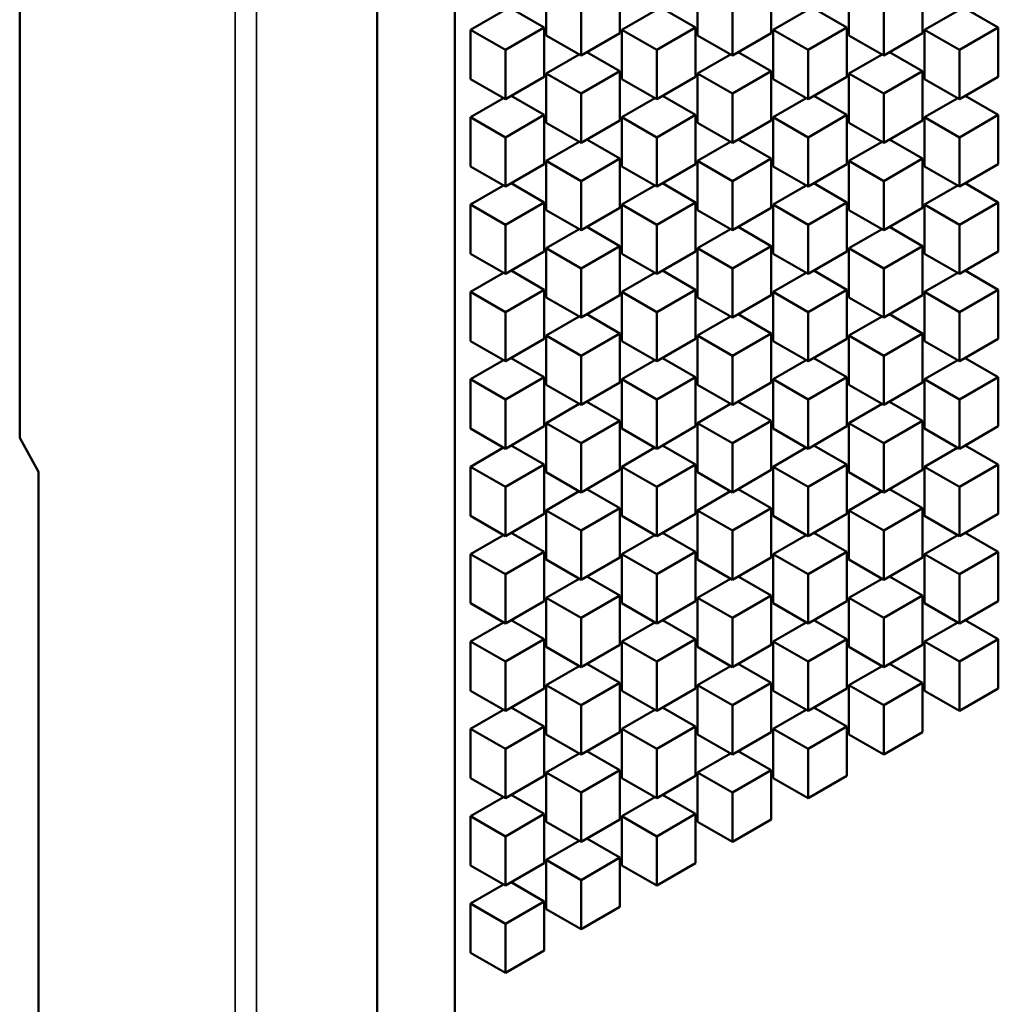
# Model space of a CAD drawing. Header units: millimetres. Extents: x 0 to 4878, y -120 to 1682.
# Tile 170 of 256: x 1919 to 1937, y 451 to 469. Entities that reach past the tile are written whole.
import ezdxf

# ---------------------------------------------------------------- set-up
doc = ezdxf.new("R2010")
doc.units = ezdxf.units.MM
doc.header["$LTSCALE"] = 2
doc.layers.add('Sichtbar (ISO)', color=7, linetype='Continuous', lineweight=50)
doc.layers.add('Sichtbar schmal (ISO)', color=7, linetype='Continuous', lineweight=35)

msp = doc.modelspace()

# ---------------------------------------------------------------- linework, layer by layer
at = {"layer": 'Sichtbar (ISO)'}
for p, q in [((1919.0144, 481.0545), (1919.0144, 461.7432)), ((1925.538, 274.1024), (1925.538, 478.1041)), ((1926.9522, 273.2859), (1926.9522, 477.2876)), ((1928.6196, 469.0891), (1928.6196, 469.9873)), ((1929.9631, 470.0281), (1929.9631, 469.1299)), ((1931.3816, 469.0891), (1931.3816, 469.9873)), ((1932.7251, 470.0281), (1932.7251, 469.1299)), ((1934.1435, 469.0891), (1934.1435, 469.9873)), ((1935.487, 470.0281), (1935.487, 469.1299)), ((1927.2386, 469.19), (1927.8418, 469.5382)), ((1928.5821, 469.2308), (1927.979, 469.579)), ((1929.256, 468.7217), (1929.256, 469.6198)), ((1930.0006, 469.19), (1930.6037, 469.5382)), ((1931.3441, 469.2308), (1930.7409, 469.579)), ((1932.018, 468.7217), (1932.018, 469.6198)), ((1932.7625, 469.19), (1933.3657, 469.5382)), ((1934.106, 469.2308), (1933.5029, 469.579)), ((1934.7799, 468.7217), (1934.7799, 469.6198)), ((1935.5245, 469.19), (1936.1277, 469.5382)), ((1936.868, 469.2308), (1936.2648, 469.579)), ((1927.2386, 468.2918), (1927.2386, 469.19)), ((1927.875, 468.8225), (1927.2386, 469.19)), ((1927.875, 468.8225), (1928.5821, 469.2308)), ((1928.5821, 469.2308), (1928.5821, 468.3326)), ((1930.0006, 468.2918), (1930.0006, 469.19)), ((1930.637, 468.8225), (1930.0006, 469.19)), ((1930.637, 468.8225), (1931.3441, 469.2308)), ((1931.3441, 469.2308), (1931.3441, 468.3326)), ((1932.7625, 468.2918), (1932.7625, 469.19)), ((1933.3989, 468.8225), (1932.7625, 469.19)), ((1933.3989, 468.8225), (1934.106, 469.2308)), ((1934.106, 469.2308), (1934.106, 468.3326)), ((1935.5245, 468.2918), (1935.5245, 469.19)), ((1936.1609, 468.8225), (1935.5245, 469.19)), ((1936.1609, 468.8225), (1936.868, 469.2308)), ((1936.868, 469.2308), (1936.868, 468.3326)), ((1929.256, 468.7217), (1928.6196, 469.0891)), ((1929.9631, 469.1299), (1929.256, 468.7217)), ((1932.018, 468.7217), (1931.3816, 469.0891)), ((1932.7251, 469.1299), (1932.018, 468.7217)), ((1934.7799, 468.7217), (1934.1435, 469.0891)), ((1935.487, 469.1299), (1934.7799, 468.7217)), ((1927.875, 467.9244), (1927.875, 468.8225)), ((1930.637, 467.9244), (1930.637, 468.8225)), ((1933.3989, 467.9244), (1933.3989, 468.8225)), ((1936.1609, 467.9244), (1936.1609, 468.8225)), ((1928.6196, 468.3927), (1929.2228, 468.7409)), ((1929.9631, 468.4335), (1929.3599, 468.7817)), ((1931.3816, 468.3927), (1931.9847, 468.7409)), ((1932.7251, 468.4335), (1932.1219, 468.7817)), ((1934.1435, 468.3927), (1934.7467, 468.7409)), ((1935.487, 468.4335), (1934.8839, 468.7817)), ((1927.875, 467.9244), (1927.2386, 468.2918)), ((1928.5821, 468.3326), (1927.875, 467.9244)), ((1928.6196, 467.4945), (1928.6196, 468.3927)), ((1929.256, 468.0252), (1928.6196, 468.3927)), ((1929.256, 468.0252), (1929.9631, 468.4335)), ((1929.9631, 468.4335), (1929.9631, 467.5353)), ((1930.637, 467.9244), (1930.0006, 468.2918)), ((1931.3441, 468.3326), (1930.637, 467.9244)), ((1931.3816, 467.4945), (1931.3816, 468.3927)), ((1932.018, 468.0252), (1931.3816, 468.3927)), ((1932.018, 468.0252), (1932.7251, 468.4335)), ((1932.7251, 468.4335), (1932.7251, 467.5353)), ((1933.3989, 467.9244), (1932.7625, 468.2918)), ((1934.106, 468.3326), (1933.3989, 467.9244)), ((1934.1435, 467.4945), (1934.1435, 468.3927)), ((1934.7799, 468.0252), (1934.1435, 468.3927)), ((1934.7799, 468.0252), (1935.487, 468.4335)), ((1935.487, 468.4335), (1935.487, 467.5353)), ((1936.1609, 467.9244), (1935.5245, 468.2918)), ((1936.868, 468.3326), (1936.1609, 467.9244)), ((1927.2386, 467.5953), (1927.8418, 467.9436)), ((1928.5821, 467.6362), (1927.979, 467.9844)), ((1929.256, 467.1271), (1929.256, 468.0252)), ((1930.0006, 467.5953), (1930.6037, 467.9436)), ((1931.3441, 467.6362), (1930.7409, 467.9844)), ((1932.018, 467.1271), (1932.018, 468.0252)), ((1932.7625, 467.5953), (1933.3657, 467.9436)), ((1934.106, 467.6362), (1933.5029, 467.9844)), ((1934.7799, 467.1271), (1934.7799, 468.0252)), ((1935.5245, 467.5953), (1936.1277, 467.9436)), ((1936.868, 467.6362), (1936.2648, 467.9844)), ((1927.2386, 466.6972), (1927.2386, 467.5953)), ((1927.875, 467.2279), (1927.2386, 467.5953)), ((1927.875, 467.2279), (1928.5821, 467.6362)), ((1928.5821, 467.6362), (1928.5821, 466.738)), ((1930.0006, 466.6972), (1930.0006, 467.5953)), ((1930.637, 467.2279), (1930.0006, 467.5953)), ((1930.637, 467.2279), (1931.3441, 467.6362)), ((1931.3441, 467.6362), (1931.3441, 466.738)), ((1932.7625, 466.6972), (1932.7625, 467.5953)), ((1933.3989, 467.2279), (1932.7625, 467.5953)), ((1933.3989, 467.2279), (1934.106, 467.6362)), ((1934.106, 467.6362), (1934.106, 466.738)), ((1935.5245, 466.6972), (1935.5245, 467.5953)), ((1936.1609, 467.2279), (1935.5245, 467.5953)), ((1936.1609, 467.2279), (1936.868, 467.6362)), ((1936.868, 467.6362), (1936.868, 466.738)), ((1929.256, 467.1271), (1928.6196, 467.4945)), ((1929.9631, 467.5353), (1929.256, 467.1271)), ((1932.018, 467.1271), (1931.3816, 467.4945)), ((1932.7251, 467.5353), (1932.018, 467.1271)), ((1934.7799, 467.1271), (1934.1435, 467.4945)), ((1935.487, 467.5353), (1934.7799, 467.1271)), ((1927.875, 466.3298), (1927.875, 467.2279)), ((1930.637, 466.3298), (1930.637, 467.2279)), ((1933.3989, 466.3298), (1933.3989, 467.2279)), ((1936.1609, 466.3298), (1936.1609, 467.2279)), ((1928.6196, 466.798), (1929.2228, 467.1463)), ((1929.9631, 466.8389), (1929.3599, 467.1871)), ((1931.3816, 466.798), (1931.9847, 467.1463)), ((1932.7251, 466.8389), (1932.1219, 467.1871)), ((1934.1435, 466.798), (1934.7467, 467.1463)), ((1935.487, 466.8389), (1934.8839, 467.1871)), ((1927.875, 466.3298), (1927.2386, 466.6972)), ((1928.5821, 466.738), (1927.875, 466.3298)), ((1928.6196, 465.8999), (1928.6196, 466.798)), ((1929.256, 466.4306), (1928.6196, 466.798)), ((1929.256, 466.4306), (1929.9631, 466.8389)), ((1929.9631, 466.8389), (1929.9631, 465.9407)), ((1930.637, 466.3298), (1930.0006, 466.6972)), ((1931.3441, 466.738), (1930.637, 466.3298)), ((1931.3816, 465.8999), (1931.3816, 466.798)), ((1932.018, 466.4306), (1931.3816, 466.798)), ((1932.018, 466.4306), (1932.7251, 466.8389)), ((1932.7251, 466.8389), (1932.7251, 465.9407)), ((1933.3989, 466.3298), (1932.7625, 466.6972)), ((1934.106, 466.738), (1933.3989, 466.3298)), ((1934.1435, 465.8999), (1934.1435, 466.798)), ((1934.7799, 466.4306), (1934.1435, 466.798)), ((1934.7799, 466.4306), (1935.487, 466.8389)), ((1935.487, 466.8389), (1935.487, 465.9407)), ((1936.1609, 466.3298), (1935.5245, 466.6972)), ((1936.868, 466.738), (1936.1609, 466.3298)), ((1927.2386, 466.0007), (1927.8418, 466.349)), ((1928.5821, 466.0415), (1927.979, 466.3898)), ((1929.256, 465.5325), (1929.256, 466.4306)), ((1930.0006, 466.0007), (1930.6037, 466.349)), ((1931.3441, 466.0415), (1930.7409, 466.3898)), ((1932.018, 465.5325), (1932.018, 466.4306)), ((1932.7625, 466.0007), (1933.3657, 466.349)), ((1934.106, 466.0415), (1933.5029, 466.3898)), ((1934.7799, 465.5325), (1934.7799, 466.4306)), ((1935.5245, 466.0007), (1936.1277, 466.349)), ((1936.868, 466.0415), (1936.2648, 466.3898)), ((1927.2386, 465.1026), (1927.2386, 466.0007)), ((1927.875, 465.6333), (1927.2386, 466.0007)), ((1927.875, 465.6333), (1928.5821, 466.0415)), ((1928.5821, 466.0415), (1928.5821, 465.1434)), ((1930.0006, 465.1026), (1930.0006, 466.0007)), ((1930.637, 465.6333), (1930.0006, 466.0007)), ((1930.637, 465.6333), (1931.3441, 466.0415)), ((1931.3441, 466.0415), (1931.3441, 465.1434)), ((1932.7625, 465.1026), (1932.7625, 466.0007)), ((1933.3989, 465.6333), (1932.7625, 466.0007)), ((1933.3989, 465.6333), (1934.106, 466.0415)), ((1934.106, 466.0415), (1934.106, 465.1434)), ((1935.5245, 465.1026), (1935.5245, 466.0007)), ((1936.1609, 465.6333), (1935.5245, 466.0007)), ((1936.1609, 465.6333), (1936.868, 466.0415)), ((1936.868, 466.0415), (1936.868, 465.1434)), ((1929.256, 465.5325), (1928.6196, 465.8999)), ((1929.9631, 465.9407), (1929.256, 465.5325)), ((1932.018, 465.5325), (1931.3816, 465.8999)), ((1932.7251, 465.9407), (1932.018, 465.5325)), ((1934.7799, 465.5325), (1934.1435, 465.8999)), ((1935.487, 465.9407), (1934.7799, 465.5325)), ((1927.875, 464.7352), (1927.875, 465.6333)), ((1929.9631, 465.2442), (1929.3599, 465.5925)), ((1930.637, 464.7352), (1930.637, 465.6333)), ((1932.7251, 465.2442), (1932.1219, 465.5925)), ((1933.3989, 464.7352), (1933.3989, 465.6333)), ((1935.487, 465.2442), (1934.8839, 465.5925)), ((1936.1609, 464.7352), (1936.1609, 465.6333)), ((1928.6196, 465.2034), (1929.2228, 465.5517)), ((1931.3816, 465.2034), (1931.9847, 465.5517)), ((1934.1435, 465.2034), (1934.7467, 465.5517)), ((1929.256, 464.836), (1929.9631, 465.2442)), ((1929.9631, 465.2442), (1929.9631, 464.3461)), ((1932.018, 464.836), (1932.7251, 465.2442)), ((1932.7251, 465.2442), (1932.7251, 464.3461)), ((1934.7799, 464.836), (1935.487, 465.2442)), ((1935.487, 465.2442), (1935.487, 464.3461)), ((1927.875, 464.7352), (1927.2386, 465.1026)), ((1928.5821, 465.1434), (1927.875, 464.7352)), ((1928.6196, 464.3053), (1928.6196, 465.2034)), ((1929.256, 464.836), (1928.6196, 465.2034)), ((1930.637, 464.7352), (1930.0006, 465.1026)), ((1931.3441, 465.1434), (1930.637, 464.7352)), ((1931.3816, 464.3053), (1931.3816, 465.2034)), ((1932.018, 464.836), (1931.3816, 465.2034)), ((1933.3989, 464.7352), (1932.7625, 465.1026)), ((1934.106, 465.1434), (1933.3989, 464.7352)), ((1934.1435, 464.3053), (1934.1435, 465.2034)), ((1934.7799, 464.836), (1934.1435, 465.2034)), ((1936.1609, 464.7352), (1935.5245, 465.1026)), ((1936.868, 465.1434), (1936.1609, 464.7352)), ((1927.2386, 464.4061), (1927.8418, 464.7543)), ((1928.5821, 464.4469), (1927.979, 464.7952)), ((1929.256, 463.9378), (1929.256, 464.836)), ((1930.0006, 464.4061), (1930.6037, 464.7543)), ((1931.3441, 464.4469), (1930.7409, 464.7952)), ((1932.018, 463.9378), (1932.018, 464.836)), ((1932.7625, 464.4061), (1933.3657, 464.7543)), ((1934.106, 464.4469), (1933.5029, 464.7952)), ((1934.7799, 463.9378), (1934.7799, 464.836)), ((1935.5245, 464.4061), (1936.1277, 464.7543)), ((1936.868, 464.4469), (1936.2648, 464.7952)), ((1927.2386, 463.508), (1927.2386, 464.4061)), ((1927.875, 464.0387), (1927.2386, 464.4061)), ((1927.875, 464.0387), (1928.5821, 464.4469)), ((1928.5821, 464.4469), (1928.5821, 463.5488)), ((1929.9631, 464.3461), (1929.256, 463.9378)), ((1930.0006, 463.508), (1930.0006, 464.4061)), ((1930.637, 464.0387), (1930.0006, 464.4061)), ((1930.637, 464.0387), (1931.3441, 464.4469)), ((1931.3441, 464.4469), (1931.3441, 463.5488)), ((1932.7251, 464.3461), (1932.018, 463.9378)), ((1932.7625, 463.508), (1932.7625, 464.4061)), ((1933.3989, 464.0387), (1932.7625, 464.4061)), ((1933.3989, 464.0387), (1934.106, 464.4469)), ((1934.106, 464.4469), (1934.106, 463.5488)), ((1935.487, 464.3461), (1934.7799, 463.9378)), ((1935.5245, 463.508), (1935.5245, 464.4061)), ((1936.1609, 464.0387), (1935.5245, 464.4061)), ((1936.1609, 464.0387), (1936.868, 464.4469)), ((1936.868, 464.4469), (1936.868, 463.5488)), ((1929.256, 463.9378), (1928.6196, 464.3053)), ((1932.018, 463.9378), (1931.3816, 464.3053)), ((1934.7799, 463.9378), (1934.1435, 464.3053)), ((1927.875, 463.1405), (1927.875, 464.0387)), ((1929.9631, 463.6496), (1929.3599, 463.9979)), ((1930.637, 463.1405), (1930.637, 464.0387)), ((1932.7251, 463.6496), (1932.1219, 463.9979)), ((1933.3989, 463.1405), (1933.3989, 464.0387)), ((1935.487, 463.6496), (1934.8839, 463.9979)), ((1936.1609, 463.1405), (1936.1609, 464.0387)), ((1928.6196, 463.6088), (1929.2228, 463.957)), ((1931.3816, 463.6088), (1931.9847, 463.957)), ((1934.1435, 463.6088), (1934.7467, 463.957)), ((1928.6196, 462.7107), (1928.6196, 463.6088)), ((1929.256, 463.2414), (1928.6196, 463.6088)), ((1929.256, 463.2414), (1929.9631, 463.6496)), ((1929.9631, 463.6496), (1929.9631, 462.7515)), ((1931.3816, 462.7107), (1931.3816, 463.6088)), ((1932.018, 463.2414), (1931.3816, 463.6088)), ((1932.018, 463.2414), (1932.7251, 463.6496)), ((1932.7251, 463.6496), (1932.7251, 462.7515)), ((1934.1435, 462.7107), (1934.1435, 463.6088)), ((1934.7799, 463.2414), (1934.1435, 463.6088)), ((1934.7799, 463.2414), (1935.487, 463.6496)), ((1935.487, 463.6496), (1935.487, 462.7515)), ((1927.875, 463.1405), (1927.2386, 463.508)), ((1928.5821, 463.5488), (1927.875, 463.1405)), ((1930.637, 463.1405), (1930.0006, 463.508)), ((1931.3441, 463.5488), (1930.637, 463.1405)), ((1933.3989, 463.1405), (1932.7625, 463.508)), ((1934.106, 463.5488), (1933.3989, 463.1405)), ((1936.1609, 463.1405), (1935.5245, 463.508)), ((1936.868, 463.5488), (1936.1609, 463.1405)), ((1927.2386, 462.8115), (1927.8418, 463.1597)), ((1928.5821, 462.8523), (1927.979, 463.2005)), ((1929.256, 462.3432), (1929.256, 463.2414)), ((1930.0006, 462.8115), (1930.6037, 463.1597)), ((1931.3441, 462.8523), (1930.7409, 463.2005)), ((1932.018, 462.3432), (1932.018, 463.2414)), ((1932.7625, 462.8115), (1933.3657, 463.1597)), ((1934.106, 462.8523), (1933.5029, 463.2005)), ((1934.7799, 462.3432), (1934.7799, 463.2414)), ((1935.5245, 462.8115), (1936.1277, 463.1597)), ((1936.868, 462.8523), (1936.2648, 463.2005)), ((1927.2386, 461.9133), (1927.2386, 462.8115)), ((1927.875, 462.4441), (1927.2386, 462.8115)), ((1927.875, 462.4441), (1928.5821, 462.8523)), ((1928.5821, 462.8523), (1928.5821, 461.9542)), ((1929.256, 462.3432), (1928.6196, 462.7107)), ((1929.9631, 462.7515), (1929.256, 462.3432)), ((1930.0006, 461.9133), (1930.0006, 462.8115)), ((1930.637, 462.4441), (1930.0006, 462.8115)), ((1930.637, 462.4441), (1931.3441, 462.8523)), ((1931.3441, 462.8523), (1931.3441, 461.9542)), ((1932.018, 462.3432), (1931.3816, 462.7107)), ((1932.7251, 462.7515), (1932.018, 462.3432)), ((1932.7625, 461.9133), (1932.7625, 462.8115)), ((1933.3989, 462.4441), (1932.7625, 462.8115)), ((1933.3989, 462.4441), (1934.106, 462.8523)), ((1934.106, 462.8523), (1934.106, 461.9542)), ((1934.7799, 462.3432), (1934.1435, 462.7107)), ((1935.487, 462.7515), (1934.7799, 462.3432)), ((1935.5245, 461.9133), (1935.5245, 462.8115)), ((1936.1609, 462.4441), (1935.5245, 462.8115)), ((1936.1609, 462.4441), (1936.868, 462.8523)), ((1936.868, 462.8523), (1936.868, 461.9542)), ((1927.875, 461.5459), (1927.875, 462.4441)), ((1928.6196, 462.0142), (1929.2228, 462.3624)), ((1929.9631, 462.055), (1929.3599, 462.4032)), ((1930.637, 461.5459), (1930.637, 462.4441)), ((1931.3816, 462.0142), (1931.9847, 462.3624)), ((1932.7251, 462.055), (1932.1219, 462.4032)), ((1933.3989, 461.5459), (1933.3989, 462.4441)), ((1934.1435, 462.0142), (1934.7467, 462.3624)), ((1935.487, 462.055), (1934.8839, 462.4032)), ((1936.1609, 461.5459), (1936.1609, 462.4441)), ((1928.6196, 461.116), (1928.6196, 462.0142)), ((1929.256, 461.6468), (1928.6196, 462.0142)), ((1929.256, 461.6468), (1929.9631, 462.055)), ((1929.9631, 462.055), (1929.9631, 461.1569)), ((1931.3816, 461.116), (1931.3816, 462.0142)), ((1932.018, 461.6468), (1931.3816, 462.0142)), ((1932.018, 461.6468), (1932.7251, 462.055)), ((1932.7251, 462.055), (1932.7251, 461.1569)), ((1934.1435, 461.116), (1934.1435, 462.0142)), ((1934.7799, 461.6468), (1934.1435, 462.0142)), ((1934.7799, 461.6468), (1935.487, 462.055)), ((1935.487, 462.055), (1935.487, 461.1569)), ((1927.875, 461.5459), (1927.2386, 461.9133)), ((1928.5821, 461.9542), (1927.875, 461.5459)), ((1930.637, 461.5459), (1930.0006, 461.9133)), ((1931.3441, 461.9542), (1930.637, 461.5459)), ((1933.3989, 461.5459), (1932.7625, 461.9133)), ((1934.106, 461.9542), (1933.3989, 461.5459)), ((1936.1609, 461.5459), (1935.5245, 461.9133)), ((1936.868, 461.9542), (1936.1609, 461.5459)), ((1919.3556, 461.1237), (1919.0144, 461.7432)), ((1929.256, 460.7486), (1929.256, 461.6468)), ((1932.018, 460.7486), (1932.018, 461.6468)), ((1934.7799, 460.7486), (1934.7799, 461.6468)), ((1927.2386, 461.2169), (1927.8418, 461.5651)), ((1928.5821, 461.2577), (1927.979, 461.6059)), ((1930.0006, 461.2169), (1930.6037, 461.5651)), ((1931.3441, 461.2577), (1930.7409, 461.6059)), ((1932.7625, 461.2169), (1933.3657, 461.5651)), ((1934.106, 461.2577), (1933.5029, 461.6059)), ((1935.5245, 461.2169), (1936.1277, 461.5651)), ((1936.868, 461.2577), (1936.2648, 461.6059)), ((1919.3556, 461.1237), (1919.3556, 388.8637)), ((1927.2386, 460.3187), (1927.2386, 461.2169)), ((1927.875, 460.8494), (1927.2386, 461.2169)), ((1927.875, 460.8494), (1928.5821, 461.2577)), ((1928.5821, 461.2577), (1928.5821, 460.3596)), ((1929.256, 460.7486), (1928.6196, 461.116)), ((1929.9631, 461.1569), (1929.256, 460.7486)), ((1930.0006, 460.3187), (1930.0006, 461.2169)), ((1930.637, 460.8494), (1930.0006, 461.2169)), ((1930.637, 460.8494), (1931.3441, 461.2577)), ((1931.3441, 461.2577), (1931.3441, 460.3596)), ((1932.018, 460.7486), (1931.3816, 461.116)), ((1932.7251, 461.1569), (1932.018, 460.7486)), ((1932.7625, 460.3187), (1932.7625, 461.2169)), ((1933.3989, 460.8494), (1932.7625, 461.2169)), ((1933.3989, 460.8494), (1934.106, 461.2577)), ((1934.106, 461.2577), (1934.106, 460.3596)), ((1934.7799, 460.7486), (1934.1435, 461.116)), ((1935.487, 461.1569), (1934.7799, 460.7486)), ((1935.5245, 460.3187), (1935.5245, 461.2169)), ((1936.1609, 460.8494), (1935.5245, 461.2169)), ((1936.1609, 460.8494), (1936.868, 461.2577)), ((1936.868, 461.2577), (1936.868, 460.3596)), ((1927.875, 459.9513), (1927.875, 460.8494)), ((1928.6196, 460.4196), (1929.2228, 460.7678)), ((1929.9631, 460.4604), (1929.3599, 460.8086)), ((1930.637, 459.9513), (1930.637, 460.8494)), ((1931.3816, 460.4196), (1931.9847, 460.7678)), ((1932.7251, 460.4604), (1932.1219, 460.8086)), ((1933.3989, 459.9513), (1933.3989, 460.8494)), ((1934.1435, 460.4196), (1934.7467, 460.7678)), ((1935.487, 460.4604), (1934.8839, 460.8086)), ((1936.1609, 459.9513), (1936.1609, 460.8494)), ((1928.6196, 459.5214), (1928.6196, 460.4196)), ((1929.256, 460.0521), (1928.6196, 460.4196)), ((1929.256, 460.0521), (1929.9631, 460.4604)), ((1929.9631, 460.4604), (1929.9631, 459.5622)), ((1931.3816, 459.5214), (1931.3816, 460.4196)), ((1932.018, 460.0521), (1931.3816, 460.4196)), ((1932.018, 460.0521), (1932.7251, 460.4604)), ((1932.7251, 460.4604), (1932.7251, 459.5622)), ((1934.1435, 459.5214), (1934.1435, 460.4196)), ((1934.7799, 460.0521), (1934.1435, 460.4196)), ((1934.7799, 460.0521), (1935.487, 460.4604)), ((1935.487, 460.4604), (1935.487, 459.5622)), ((1927.875, 459.9513), (1927.2386, 460.3187)), ((1928.5821, 460.3596), (1927.875, 459.9513)), ((1930.637, 459.9513), (1930.0006, 460.3187)), ((1931.3441, 460.3596), (1930.637, 459.9513)), ((1933.3989, 459.9513), (1932.7625, 460.3187)), ((1934.106, 460.3596), (1933.3989, 459.9513)), ((1936.1609, 459.9513), (1935.5245, 460.3187)), ((1936.868, 460.3596), (1936.1609, 459.9513)), ((1928.5821, 459.6631), (1927.979, 460.0113)), ((1929.256, 459.154), (1929.256, 460.0521)), ((1931.3441, 459.6631), (1930.7409, 460.0113)), ((1932.018, 459.154), (1932.018, 460.0521)), ((1934.106, 459.6631), (1933.5029, 460.0113)), ((1934.7799, 459.154), (1934.7799, 460.0521)), ((1936.868, 459.6631), (1936.2648, 460.0113)), ((1927.2386, 459.6223), (1927.8418, 459.9705)), ((1930.0006, 459.6223), (1930.6037, 459.9705)), ((1932.7625, 459.6223), (1933.3657, 459.9705)), ((1935.5245, 459.6223), (1936.1277, 459.9705)), ((1927.875, 459.2548), (1928.5821, 459.6631)), ((1928.5821, 459.6631), (1928.5821, 458.7649)), ((1930.637, 459.2548), (1931.3441, 459.6631)), ((1931.3441, 459.6631), (1931.3441, 458.7649)), ((1933.3989, 459.2548), (1934.106, 459.6631)), ((1934.106, 459.6631), (1934.106, 458.7649)), ((1936.1609, 459.2548), (1936.868, 459.6631)), ((1936.868, 459.6631), (1936.868, 458.7649)), ((1927.2386, 458.7241), (1927.2386, 459.6223)), ((1927.875, 459.2548), (1927.2386, 459.6223)), ((1929.256, 459.154), (1928.6196, 459.5214)), ((1929.9631, 459.5622), (1929.256, 459.154)), ((1930.0006, 458.7241), (1930.0006, 459.6223)), ((1930.637, 459.2548), (1930.0006, 459.6223)), ((1932.018, 459.154), (1931.3816, 459.5214)), ((1932.7251, 459.5622), (1932.018, 459.154)), ((1932.7625, 458.7241), (1932.7625, 459.6223)), ((1933.3989, 459.2548), (1932.7625, 459.6223)), ((1934.7799, 459.154), (1934.1435, 459.5214)), ((1935.487, 459.5622), (1934.7799, 459.154)), ((1935.5245, 458.7241), (1935.5245, 459.6223)), ((1936.1609, 459.2548), (1935.5245, 459.6223)), ((1927.875, 458.3567), (1927.875, 459.2548)), ((1928.6196, 458.8249), (1929.2228, 459.1732)), ((1929.9631, 458.8658), (1929.3599, 459.214)), ((1930.637, 458.3567), (1930.637, 459.2548)), ((1931.3816, 458.8249), (1931.9847, 459.1732)), ((1932.7251, 458.8658), (1932.1219, 459.214)), ((1933.3989, 458.3567), (1933.3989, 459.2548)), ((1934.1435, 458.8249), (1934.7467, 459.1732)), ((1935.487, 458.8658), (1934.8839, 459.214)), ((1936.1609, 458.3567), (1936.1609, 459.2548)), ((1928.5821, 458.7649), (1927.875, 458.3567)), ((1928.6196, 457.9268), (1928.6196, 458.8249)), ((1929.256, 458.4575), (1928.6196, 458.8249)), ((1929.256, 458.4575), (1929.9631, 458.8658)), ((1929.9631, 458.8658), (1929.9631, 457.9676)), ((1931.3441, 458.7649), (1930.637, 458.3567)), ((1931.3816, 457.9268), (1931.3816, 458.8249)), ((1932.018, 458.4575), (1931.3816, 458.8249)), ((1932.018, 458.4575), (1932.7251, 458.8658)), ((1932.7251, 458.8658), (1932.7251, 457.9676)), ((1934.106, 458.7649), (1933.3989, 458.3567)), ((1934.1435, 457.9268), (1934.1435, 458.8249)), ((1934.7799, 458.4575), (1934.1435, 458.8249)), ((1934.7799, 458.4575), (1935.487, 458.8658)), ((1935.487, 458.8658), (1935.487, 457.9676)), ((1936.868, 458.7649), (1936.1609, 458.3567)), ((1927.875, 458.3567), (1927.2386, 458.7241)), ((1930.637, 458.3567), (1930.0006, 458.7241)), ((1933.3989, 458.3567), (1932.7625, 458.7241)), ((1936.1609, 458.3567), (1935.5245, 458.7241)), ((1928.5821, 458.0685), (1927.979, 458.4167)), ((1929.256, 457.5594), (1929.256, 458.4575)), ((1931.3441, 458.0685), (1930.7409, 458.4167)), ((1932.018, 457.5594), (1932.018, 458.4575)), ((1934.106, 458.0685), (1933.5029, 458.4167)), ((1934.7799, 457.5594), (1934.7799, 458.4575)), ((1936.868, 458.0685), (1936.2648, 458.4167)), ((1927.2386, 458.0276), (1927.8418, 458.3759)), ((1930.0006, 458.0276), (1930.6037, 458.3759)), ((1932.7625, 458.0276), (1933.3657, 458.3759)), ((1935.5245, 458.0276), (1936.1277, 458.3759)), ((1927.875, 457.6602), (1928.5821, 458.0685)), ((1928.5821, 458.0685), (1928.5821, 457.1703)), ((1930.637, 457.6602), (1931.3441, 458.0685)), ((1931.3441, 458.0685), (1931.3441, 457.1703)), ((1933.3989, 457.6602), (1934.106, 458.0685)), ((1934.106, 458.0685), (1934.106, 457.1703)), ((1936.1609, 457.6602), (1936.868, 458.0685)), ((1936.868, 458.0685), (1936.868, 457.1703)), ((1927.2386, 457.1295), (1927.2386, 458.0276)), ((1927.875, 457.6602), (1927.2386, 458.0276)), ((1929.256, 457.5594), (1928.6196, 457.9268)), ((1929.9631, 457.9676), (1929.256, 457.5594)), ((1930.0006, 457.1295), (1930.0006, 458.0276)), ((1930.637, 457.6602), (1930.0006, 458.0276)), ((1932.018, 457.5594), (1931.3816, 457.9268)), ((1932.7251, 457.9676), (1932.018, 457.5594)), ((1932.7625, 457.1295), (1932.7625, 458.0276)), ((1933.3989, 457.6602), (1932.7625, 458.0276)), ((1934.7799, 457.5594), (1934.1435, 457.9268)), ((1935.487, 457.9676), (1934.7799, 457.5594)), ((1935.5245, 457.1295), (1935.5245, 458.0276)), ((1936.1609, 457.6602), (1935.5245, 458.0276)), ((1927.875, 456.7621), (1927.875, 457.6602)), ((1928.6196, 457.2303), (1929.2228, 457.5786)), ((1929.9631, 457.2712), (1929.3599, 457.6194)), ((1930.637, 456.7621), (1930.637, 457.6602)), ((1931.3816, 457.2303), (1931.9847, 457.5786)), ((1932.7251, 457.2712), (1932.1219, 457.6194)), ((1933.3989, 456.7621), (1933.3989, 457.6602)), ((1934.1435, 457.2303), (1934.7467, 457.5786)), ((1935.487, 457.2712), (1934.8839, 457.6194)), ((1936.1609, 456.7621), (1936.1609, 457.6602)), ((1928.5821, 457.1703), (1927.875, 456.7621)), ((1928.6196, 456.3322), (1928.6196, 457.2303)), ((1929.256, 456.8629), (1928.6196, 457.2303)), ((1929.256, 456.8629), (1929.9631, 457.2712)), ((1929.9631, 457.2712), (1929.9631, 456.373)), ((1931.3441, 457.1703), (1930.637, 456.7621)), ((1931.3816, 456.3322), (1931.3816, 457.2303)), ((1932.018, 456.8629), (1931.3816, 457.2303)), ((1932.018, 456.8629), (1932.7251, 457.2712)), ((1932.7251, 457.2712), (1932.7251, 456.373)), ((1934.106, 457.1703), (1933.3989, 456.7621)), ((1934.1435, 456.3322), (1934.1435, 457.2303)), ((1934.7799, 456.8629), (1934.1435, 457.2303)), ((1934.7799, 456.8629), (1935.487, 457.2712)), ((1935.487, 457.2712), (1935.487, 456.373)), ((1936.868, 457.1703), (1936.1609, 456.7621)), ((1927.875, 456.7621), (1927.2386, 457.1295)), ((1930.637, 456.7621), (1930.0006, 457.1295)), ((1933.3989, 456.7621), (1932.7625, 457.1295)), ((1936.1609, 456.7621), (1935.5245, 457.1295)), ((1927.2386, 456.433), (1927.8418, 456.7813)), ((1928.5821, 456.4738), (1927.979, 456.8221)), ((1929.256, 455.9648), (1929.256, 456.8629)), ((1930.0006, 456.433), (1930.6037, 456.7813)), ((1931.3441, 456.4738), (1930.7409, 456.8221)), ((1932.018, 455.9648), (1932.018, 456.8629)), ((1932.7625, 456.433), (1933.3657, 456.7813)), ((1934.106, 456.4738), (1933.5029, 456.8221)), ((1934.7799, 455.9648), (1934.7799, 456.8629)), ((1927.2386, 455.5349), (1927.2386, 456.433)), ((1927.875, 456.0656), (1927.2386, 456.433)), ((1927.875, 456.0656), (1928.5821, 456.4738)), ((1928.5821, 456.4738), (1928.5821, 455.5757)), ((1930.0006, 455.5349), (1930.0006, 456.433)), ((1930.637, 456.0656), (1930.0006, 456.433)), ((1930.637, 456.0656), (1931.3441, 456.4738)), ((1931.3441, 456.4738), (1931.3441, 455.5757)), ((1932.7625, 455.5349), (1932.7625, 456.433)), ((1933.3989, 456.0656), (1932.7625, 456.433)), ((1933.3989, 456.0656), (1934.106, 456.4738)), ((1934.106, 456.4738), (1934.106, 455.5757)), ((1929.256, 455.9648), (1928.6196, 456.3322)), ((1929.9631, 456.373), (1929.256, 455.9648)), ((1932.018, 455.9648), (1931.3816, 456.3322)), ((1932.7251, 456.373), (1932.018, 455.9648)), ((1934.7799, 455.9648), (1934.1435, 456.3322)), ((1935.487, 456.373), (1934.7799, 455.9648)), ((1927.875, 455.1674), (1927.875, 456.0656)), ((1930.637, 455.1674), (1930.637, 456.0656)), ((1933.3989, 455.1674), (1933.3989, 456.0656)), ((1928.6196, 455.6357), (1929.2228, 455.9839)), ((1929.9631, 455.6765), (1929.3599, 456.0248)), ((1931.3816, 455.6357), (1931.9847, 455.9839)), ((1932.7251, 455.6765), (1932.1219, 456.0248)), ((1927.875, 455.1674), (1927.2386, 455.5349)), ((1928.5821, 455.5757), (1927.875, 455.1674)), ((1928.6196, 454.7376), (1928.6196, 455.6357)), ((1929.256, 455.2683), (1928.6196, 455.6357)), ((1929.256, 455.2683), (1929.9631, 455.6765)), ((1929.9631, 455.6765), (1929.9631, 454.7784)), ((1930.637, 455.1674), (1930.0006, 455.5349)), ((1931.3441, 455.5757), (1930.637, 455.1674)), ((1931.3816, 454.7376), (1931.3816, 455.6357)), ((1932.018, 455.2683), (1931.3816, 455.6357)), ((1932.018, 455.2683), (1932.7251, 455.6765)), ((1932.7251, 455.6765), (1932.7251, 454.7784)), ((1933.3989, 455.1674), (1932.7625, 455.5349)), ((1934.106, 455.5757), (1933.3989, 455.1674)), ((1927.2386, 454.8384), (1927.8418, 455.1866)), ((1928.5821, 454.8792), (1927.979, 455.2275)), ((1929.256, 454.3701), (1929.256, 455.2683)), ((1930.0006, 454.8384), (1930.6037, 455.1866)), ((1931.3441, 454.8792), (1930.7409, 455.2275)), ((1932.018, 454.3701), (1932.018, 455.2683)), ((1927.2386, 453.9403), (1927.2386, 454.8384)), ((1927.875, 454.471), (1927.2386, 454.8384)), ((1927.875, 454.471), (1928.5821, 454.8792)), ((1928.5821, 454.8792), (1928.5821, 453.9811)), ((1930.0006, 453.9403), (1930.0006, 454.8384)), ((1930.637, 454.471), (1930.0006, 454.8384)), ((1930.637, 454.471), (1931.3441, 454.8792)), ((1931.3441, 454.8792), (1931.3441, 453.9811)), ((1929.256, 454.3701), (1928.6196, 454.7376)), ((1929.9631, 454.7784), (1929.256, 454.3701)), ((1932.018, 454.3701), (1931.3816, 454.7376)), ((1932.7251, 454.7784), (1932.018, 454.3701)), ((1927.875, 453.5728), (1927.875, 454.471)), ((1930.637, 453.5728), (1930.637, 454.471)), ((1928.6196, 454.0411), (1929.2228, 454.3893)), ((1929.9631, 454.0819), (1929.3599, 454.4302)), ((1929.256, 453.6737), (1929.9631, 454.0819)), ((1929.9631, 454.0819), (1929.9631, 453.1838)), ((1927.875, 453.5728), (1927.2386, 453.9403)), ((1928.5821, 453.9811), (1927.875, 453.5728)), ((1928.6196, 453.1429), (1928.6196, 454.0411)), ((1929.256, 453.6737), (1928.6196, 454.0411)), ((1930.637, 453.5728), (1930.0006, 453.9403)), ((1931.3441, 453.9811), (1930.637, 453.5728)), ((1927.2386, 453.2438), (1927.8418, 453.592)), ((1928.5821, 453.2846), (1927.979, 453.6328)), ((1929.256, 452.7755), (1929.256, 453.6737)), ((1927.2386, 452.3456), (1927.2386, 453.2438)), ((1927.875, 452.8764), (1927.2386, 453.2438)), ((1927.875, 452.8764), (1928.5821, 453.2846)), ((1928.5821, 453.2846), (1928.5821, 452.3865)), ((1929.9631, 453.1838), (1929.256, 452.7755)), ((1929.256, 452.7755), (1928.6196, 453.1429)), ((1927.875, 451.9782), (1927.875, 452.8764)), ((1927.875, 451.9782), (1927.2386, 452.3456)), ((1928.5821, 452.3865), (1927.875, 451.9782))]:
    msp.add_line(p, q, dxfattribs=at)
at = {"layer": 'Sichtbar schmal (ISO)'}
for p, q in [((1922.9471, 277.3499), (1922.9471, 478.7839)), ((1923.3357, 478.6353), (1923.3357, 277.2013))]:
    msp.add_line(p, q, dxfattribs=at)

doc.saveas('drawing.dxf')
